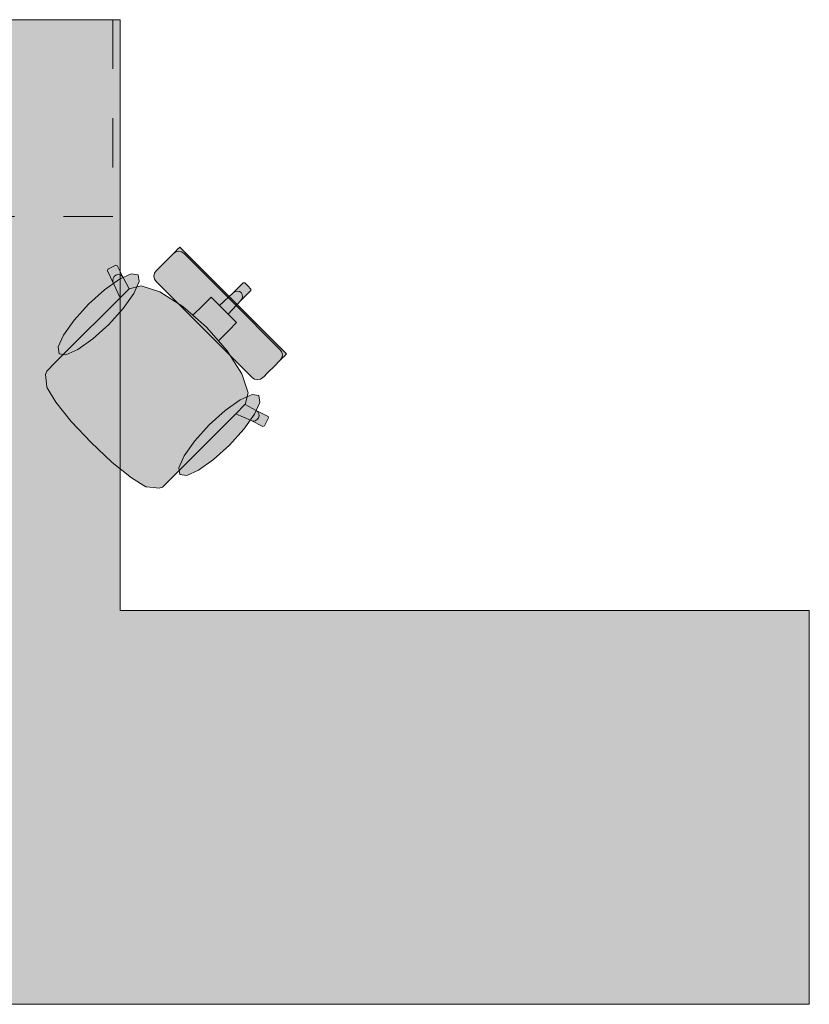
# Model space of a CAD drawing. Header units: metres. Extents: x -3.6 to 85.2, y -11 to 16.8.
# Tile 244 of 256: x 30 to 31.6, y 10.7 to 12.7. Entities that reach past the tile are written whole.
import ezdxf

# ---------------------------------------------------------------- set-up
doc = ezdxf.new("R2010")
doc.units = ezdxf.units.M
doc.header["$MEASUREMENT"] = 0
doc.linetypes.add('Strichlinie eng', pattern=[0.115, 0.075, -0.04])
doc.layers.add('701 - Einrichtung.Möbel', color=7, linetype='Continuous')

msp = doc.modelspace()

# ---------------------------------------------------------------- hatches: boundary and pattern name
at = {"layer": '701 - Einrichtung.Möbel', "linetype": 'Continuous', "lineweight": 0, "true_color": 0x3a3a3a}
for points in [[(29.39, 10.69), (31.59, 10.69), (31.59, 11.49), (30.19, 11.49), (30.19, 12.69), (29.39, 12.69)], [(30.263, 12.1582), (30.3606, 12.0606), (30.4198, 12.1197), (30.3113, 12.2282), (30.306, 12.2229), (30.3036, 12.2205), (30.2981, 12.215), (30.2956, 12.2125), (30.2885, 12.2054), (30.2711, 12.188), (30.2653, 12.1822), (30.2629, 12.1798), (30.2596, 12.1749), (30.2585, 12.169), (30.2597, 12.1632)], [(30.077, 12.0123), (30.0575, 11.9928), (30.0408, 11.9761), (30.0385, 11.9691), (30.0408, 11.9439), (30.0414, 11.9424), (30.0592, 11.913), (30.0907, 11.8739), (30.0912, 11.8733), (30.1309, 11.8309), (30.4491, 12.1491), (30.4429, 12.1553), (30.4397, 12.1552), (30.4198, 12.1353), (30.392, 12.1093), (30.3749, 12.1265), (30.3587, 12.1104), (30.3379, 12.0895), (30.3174, 12.1074), (30.2706, 12.137), (30.2323, 12.1497), (30.2084, 12.1436), (30.1961, 12.1663), (30.184, 12.1907), (30.1811, 12.1916), (30.1649, 12.1831), (30.1639, 12.1801), (30.1759, 12.1558), (30.1897, 12.1251)], [(30.1256, 12.1122), (30.0964, 12.0799), (30.0748, 12.0494), (30.0641, 12.0252), (30.0659, 12.0112), (30.0799, 12.0094), (30.1041, 12.0201), (30.1346, 12.0417), (30.1669, 12.0709), (30.1961, 12.1032), (30.2177, 12.1338), (30.2284, 12.1579), (30.2266, 12.1719), (30.2126, 12.1737), (30.1885, 12.163), (30.1579, 12.1414)], [(30.3123, 11.7769), (30.4251, 11.8897), (30.4558, 11.8759), (30.4801, 11.8639), (30.4831, 11.8649), (30.4916, 11.881), (30.4907, 11.884), (30.4663, 11.896), (30.4436, 11.9084), (30.4497, 11.9323), (30.437, 11.9706), (30.4074, 12.0174), (30.3895, 12.0378), (30.4104, 12.0587), (30.4265, 12.0749), (30.4094, 12.092), (30.4353, 12.1198), (30.4552, 12.1397), (30.4553, 12.1429), (30.4491, 12.1491), (30.1309, 11.8309), (30.1733, 11.7911), (30.1739, 11.7907), (30.213, 11.7592), (30.2424, 11.7414), (30.244, 11.7408), (30.2691, 11.7384), (30.2761, 11.7407), (30.2928, 11.7575)], [(30.4582, 11.963), (30.4632, 11.9596), (30.469, 11.9585), (30.4749, 11.9596), (30.4798, 11.9629), (30.4823, 11.9653), (30.488, 11.9711), (30.5054, 11.9885), (30.5126, 11.9956), (30.515, 11.9981), (30.5205, 12.0036), (30.5229, 12.006), (30.5282, 12.0113), (30.4198, 12.1197), (30.3606, 12.0606)], [(30.4123, 11.8256), (30.4414, 11.8579), (30.463, 11.8885), (30.4738, 11.9126), (30.472, 11.9266), (30.4579, 11.9284), (30.4338, 11.9177), (30.4033, 11.8961), (30.3709, 11.8669), (30.3418, 11.8346), (30.3202, 11.804), (30.3094, 11.7799), (30.3112, 11.7659), (30.3253, 11.7641), (30.3494, 11.7748), (30.3799, 11.7964)]]:
    msp.add_hatch(color=250, dxfattribs=at).paths.add_polyline_path(points)

# ---------------------------------------------------------------- linework, layer by layer
at = {"layer": '701 - Einrichtung.Möbel', "color": 7, "linetype": 'Strichlinie eng', "lineweight": 5, "true_color": 0xebebeb}
for p, q in [((30.175, 12.69), (30.175, 12.29)), ((30.175, 12.29), (29.39, 12.29))]:
    msp.add_line(p, q, dxfattribs=at)
at = {"layer": '701 - Einrichtung.Möbel', "color": 7, "linetype": 'Continuous', "lineweight": 5, "true_color": 0xebebeb}
for p, q in [((30.2981, 12.215), (30.3036, 12.2205)), ((30.3036, 12.2205), (30.306, 12.2229)), ((30.306, 12.2229), (30.3113, 12.2282)), ((30.3113, 12.2282), (30.4198, 12.1197)), ((30.2711, 12.188), (30.2885, 12.2054)), ((30.2885, 12.2054), (30.2956, 12.2125)), ((30.2956, 12.2125), (30.2981, 12.215)), ((30.3031, 12.2183), (30.2981, 12.215)), ((30.3089, 12.2194), (30.3031, 12.2183)), ((30.3147, 12.2182), (30.3089, 12.2194)), ((30.3197, 12.2149), (30.3147, 12.2182)), ((30.4173, 12.1173), (30.3197, 12.2149)), ((30.1639, 12.1801), (30.1649, 12.1831)), ((30.1759, 12.1558), (30.1639, 12.1801)), ((30.1649, 12.1831), (30.1811, 12.1916)), ((30.1811, 12.1916), (30.184, 12.1907)), ((30.184, 12.1907), (30.1961, 12.1663)), ((30.2629, 12.1798), (30.2653, 12.1822)), ((30.2653, 12.1822), (30.2711, 12.188)), ((30.1748, 12.16), (30.1754, 12.1643)), ((30.1754, 12.1643), (30.1776, 12.1681)), ((30.1776, 12.1681), (30.1811, 12.1709)), ((30.1811, 12.1709), (30.1853, 12.1722)), ((30.1853, 12.1722), (30.1897, 12.1718)), ((30.1897, 12.1718), (30.1934, 12.1697)), ((30.1934, 12.1697), (30.1961, 12.1663)), ((30.1961, 12.1663), (30.2084, 12.1436)), ((30.2585, 12.169), (30.2596, 12.1749)), ((30.2597, 12.1632), (30.2585, 12.169)), ((30.2596, 12.1749), (30.2629, 12.1798)), ((30.263, 12.1582), (30.2597, 12.1632)), ((30.1759, 12.1558), (30.1748, 12.16)), ((30.1897, 12.1251), (30.1759, 12.1558)), ((30.2082, 12.1435), (30.1897, 12.1251)), ((30.2082, 12.1435), (30.2084, 12.1436)), ((30.2084, 12.1436), (30.2323, 12.1497)), ((30.2323, 12.1497), (30.2706, 12.137)), ((30.3606, 12.0606), (30.263, 12.1582)), ((30.4198, 12.1353), (30.4397, 12.1552)), ((30.4397, 12.1552), (30.4429, 12.1553)), ((30.4429, 12.1553), (30.4491, 12.1491)), ((30.4553, 12.1429), (30.4491, 12.1491)), ((30.4552, 12.1397), (30.4553, 12.1429)), ((30.077, 12.0123), (30.1897, 12.1251)), ((30.2706, 12.137), (30.3174, 12.1074)), ((30.3587, 12.1104), (30.3749, 12.1265)), ((30.3749, 12.1265), (30.392, 12.1093)), ((30.392, 12.1093), (30.4198, 12.1353)), ((30.4198, 12.1353), (30.4235, 12.1378)), ((30.4235, 12.1378), (30.4278, 12.1388)), ((30.4278, 12.1388), (30.4321, 12.138)), ((30.4321, 12.138), (30.4357, 12.1356)), ((30.4353, 12.1198), (30.4552, 12.1397)), ((30.4353, 12.1198), (30.4378, 12.1235)), ((30.438, 12.1321), (30.4357, 12.1356)), ((30.4378, 12.1235), (30.4388, 12.1278)), ((30.4388, 12.1278), (30.438, 12.1321)), ((30.3174, 12.1074), (30.3379, 12.0895)), ((30.3379, 12.0895), (30.3587, 12.1104)), ((30.392, 12.1093), (30.4007, 12.1007)), ((30.4094, 12.092), (30.4007, 12.1007)), ((30.4094, 12.092), (30.4353, 12.1198)), ((30.4173, 12.1173), (30.5149, 12.0197)), ((30.5282, 12.0113), (30.4198, 12.1197)), ((30.3379, 12.0895), (30.3654, 12.0654)), ((30.4265, 12.0749), (30.4094, 12.092)), ((30.3606, 12.0606), (30.4582, 11.963)), ((30.3895, 12.0378), (30.3654, 12.0654)), ((30.4104, 12.0587), (30.4265, 12.0749)), ((30.3895, 12.0378), (30.4104, 12.0587)), ((30.4074, 12.0174), (30.3895, 12.0378)), ((30.0575, 11.9928), (30.077, 12.0123)), ((30.437, 11.9706), (30.4074, 12.0174)), ((30.5149, 12.0197), (30.5183, 12.0147)), ((30.515, 11.9981), (30.5205, 12.0036)), ((30.5183, 12.003), (30.515, 11.9981)), ((30.5183, 12.0147), (30.5195, 12.0089)), ((30.5195, 12.0089), (30.5183, 12.003)), ((30.5205, 12.0036), (30.5229, 12.006)), ((30.5229, 12.006), (30.5282, 12.0113)), ((30.0408, 11.9761), (30.0575, 11.9928)), ((30.488, 11.9711), (30.5054, 11.9885)), ((30.5054, 11.9885), (30.5126, 11.9956)), ((30.5126, 11.9956), (30.515, 11.9981)), ((30.0385, 11.9691), (30.0408, 11.9761)), ((30.0408, 11.9439), (30.0385, 11.9691)), ((30.4497, 11.9323), (30.437, 11.9706)), ((30.4582, 11.963), (30.4632, 11.9596)), ((30.4749, 11.9596), (30.4798, 11.9629)), ((30.4798, 11.9629), (30.4823, 11.9653)), ((30.4823, 11.9653), (30.488, 11.9711)), ((30.0414, 11.9424), (30.0408, 11.9439)), ((30.0592, 11.913), (30.0414, 11.9424)), ((30.4632, 11.9596), (30.469, 11.9585)), ((30.469, 11.9585), (30.4749, 11.9596)), ((30.4436, 11.9084), (30.4497, 11.9323)), ((30.0907, 11.8739), (30.0592, 11.913)), ((30.4435, 11.9082), (30.4251, 11.8897)), ((30.4435, 11.9082), (30.4436, 11.9084)), ((30.4663, 11.896), (30.4436, 11.9084)), ((30.3123, 11.7769), (30.4251, 11.8897)), ((30.4251, 11.8897), (30.4558, 11.8759)), ((30.4697, 11.8934), (30.4663, 11.896)), ((30.4907, 11.884), (30.4663, 11.896)), ((30.4682, 11.8776), (30.4709, 11.8811)), ((30.4718, 11.8897), (30.4697, 11.8934)), ((30.4709, 11.8811), (30.4722, 11.8853)), ((30.4722, 11.8853), (30.4718, 11.8897)), ((30.4831, 11.8649), (30.4916, 11.881)), ((30.4916, 11.881), (30.4907, 11.884)), ((30.0912, 11.8733), (30.0907, 11.8739)), ((30.1309, 11.8309), (30.0912, 11.8733)), ((30.4558, 11.8759), (30.46, 11.8748)), ((30.4558, 11.8759), (30.4801, 11.8639)), ((30.46, 11.8748), (30.4643, 11.8754)), ((30.4643, 11.8754), (30.4682, 11.8776)), ((30.4801, 11.8639), (30.4831, 11.8649)), ((30.1309, 11.8309), (30.1733, 11.7911)), ((30.1733, 11.7911), (30.1739, 11.7907)), ((30.1739, 11.7907), (30.213, 11.7592)), ((30.2928, 11.7575), (30.3123, 11.7769)), ((30.213, 11.7592), (30.2424, 11.7414)), ((30.2424, 11.7414), (30.244, 11.7408)), ((30.244, 11.7408), (30.2691, 11.7384)), ((30.2691, 11.7384), (30.2761, 11.7407)), ((30.2761, 11.7407), (30.2928, 11.7575))]:
    msp.add_line(p, q, dxfattribs=at)
at = {"layer": '701 - Einrichtung.Möbel', "color": 7, "linetype": 'Continuous', "lineweight": 5, "true_color": 0xebebeb, "flags": 128}
for points in [[(29.39, 10.69), (29.39, 12.69), (30.19, 12.69), (30.19, 11.49), (31.59, 11.49), (31.59, 10.69)], [(30.1256, 12.1122), (30.1579, 12.1414), (30.1885, 12.163), (30.2126, 12.1737), (30.2266, 12.1719), (30.2284, 12.1579), (30.2177, 12.1338), (30.1961, 12.1032), (30.1669, 12.0709), (30.1346, 12.0417), (30.1041, 12.0201), (30.0799, 12.0094), (30.0659, 12.0112), (30.0641, 12.0252), (30.0748, 12.0494), (30.0964, 12.0799)], [(30.4123, 11.8256), (30.4414, 11.8579), (30.463, 11.8885), (30.4738, 11.9126), (30.472, 11.9266), (30.4579, 11.9284), (30.4338, 11.9177), (30.4033, 11.8961), (30.3709, 11.8669), (30.3418, 11.8346), (30.3202, 11.804), (30.3094, 11.7799), (30.3112, 11.7659), (30.3253, 11.7641), (30.3494, 11.7748), (30.3799, 11.7964)]]:
    msp.add_lwpolyline(points, close=True, dxfattribs=at)

doc.saveas('drawing.dxf')
